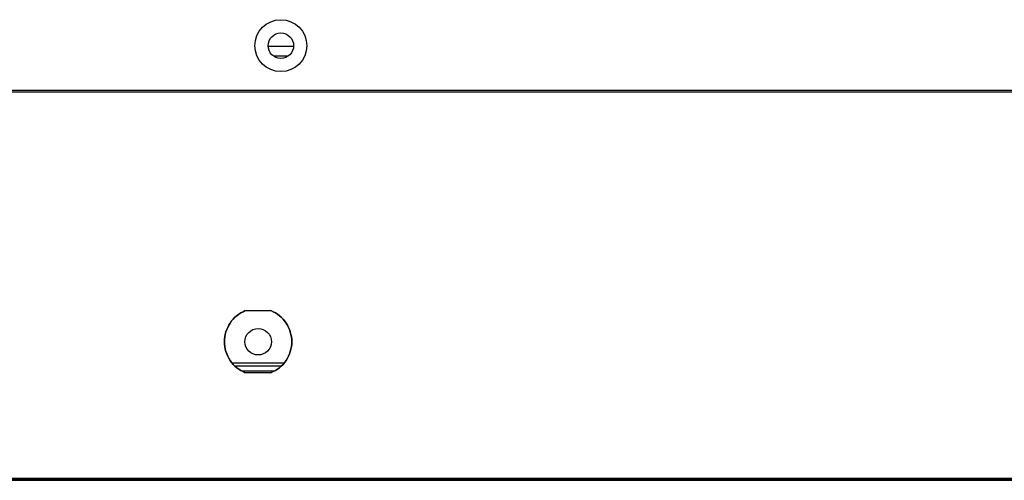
# Model space of a CAD drawing. Header units: millimetres. Extents: x 256 to 1374, y 313 to 1176.
# Tile 23 of 212: x 564 to 596, y 453 to 469. Entities that reach past the tile are written whole.
import ezdxf

# ---------------------------------------------------------------- set-up
doc = ezdxf.new("R2010")
doc.units = ezdxf.units.MM

msp = doc.modelspace()

# ---------------------------------------------------------------- linework, layer by layer
at = {"color": 7, "linetype": 'Continuous', "lineweight": 30}
for p, q in [((572.4692, 467.6507), (571.638, 467.6507)), ((571.8081, 467.344), (572.2991, 467.344)), ((625.1769, 466.2107), (460.2522, 466.2107)), ((625.1786, 466.164), (460.2522, 466.164)), ((570.8902, 459.014), (571.7302, 459.014)), ((572.1443, 457.2974), (570.4762, 457.2974)), ((572.0536, 457.1974), (570.5669, 457.1974)), ((571.8138, 457.0307), (570.8067, 457.0307)), ((571.7302, 456.9807), (570.8902, 456.9807)), ((458.6769, 453.5307), (852.0769, 453.5307)), ((453.6752, 453.514), (857.0786, 453.514)), ((453.6752, 453.464), (857.0786, 453.464))]:
    msp.add_line(p, q, dxfattribs=at)
for centre, radius in [((572.0536, 467.6807), 0.85), ((572.0536, 467.6807), 0.4167), ((571.3102, 457.9974), 0.4333)]:
    msp.add_circle(centre, radius, dxfattribs=at)
for points, knots in [([(570.8902, 456.9807), (570.7939, 457.0305), (570.6012, 457.1302), (570.383, 457.3779), (570.2422, 457.6729), (570.1943, 457.9974), (570.2422, 458.3219), (570.383, 458.6168), (570.6012, 458.8646), (570.7939, 458.9642), (570.8902, 459.014)], [0, 0, 0, 0, 0.1250007, 0.2499988, 0.3749993, 0.5, 0.6250007, 0.7500013, 0.8749993, 1, 1, 1, 1]), ([(570.8902, 459.014), (570.7939, 458.9642), (570.6012, 458.8646), (570.383, 458.6168), (570.2422, 458.3219), (570.1943, 457.9974), (570.2422, 457.6729), (570.383, 457.3779), (570.6012, 457.1302), (570.7939, 457.0305), (570.8902, 456.9807)], [0, 0, 0, 0, 0.1250007, 0.2499987, 0.3749993, 0.5, 0.6250007, 0.7500012, 0.8749993, 1, 1, 1, 1]), ([(571.7302, 459.014), (571.8266, 458.9642), (572.0193, 458.8646), (572.2375, 458.6168), (572.3783, 458.3219), (572.4262, 457.9974), (572.3783, 457.6729), (572.2375, 457.3779), (572.0193, 457.1302), (571.8266, 457.0305), (571.7302, 456.9807)], [0, 0, 0, 0, 0.1250004, 0.2499995, 0.3749999, 0.5, 0.6250002, 0.7500004, 0.8749995, 1, 1, 1, 1]), ([(571.7302, 456.9807), (571.8266, 457.0305), (572.0193, 457.1302), (572.2375, 457.3779), (572.3783, 457.6729), (572.4262, 457.9974), (572.3783, 458.3219), (572.2375, 458.6168), (572.0193, 458.8646), (571.8266, 458.9642), (571.7302, 459.014)], [0, 0, 0, 0, 0.1250005, 0.2499996, 0.3749998, 0.5, 0.6250001, 0.7500005, 0.8749996, 1, 1, 1, 1])]:
    msp.add_open_spline(points, degree=3, knots=knots, dxfattribs=at)

doc.saveas('drawing.dxf')
